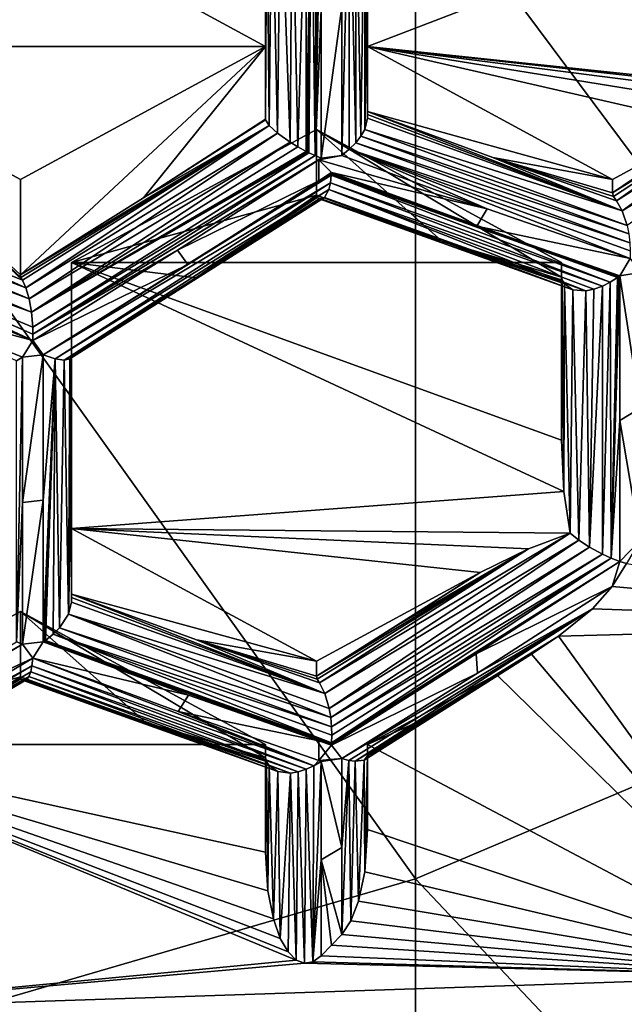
# Model space of a CAD drawing. Header units: metres. Extents: x -27 to 80, y -171 to 27.
# Tile 29 of 117: x 3.62 to 5.1, y -164.16 to -161.75. Entities that reach past the tile are written whole.
import ezdxf

# ---------------------------------------------------------------- set-up
doc = ezdxf.new("R2010")
doc.units = ezdxf.units.M
doc.layers.add('solid_509380_SW0003', color=7, linetype='CONTINUOUS')

msp = doc.modelspace()

# ---------------------------------------------------------------- linework, layer by layer
at = {"layer": 'solid_509380_SW0003'}
for points in [[(3.105829, -161.772476, 244.898605), (4.592201, -161.366028, 244.599655), (3.105829, -158.911575, 248.422852)], [(6, -163.255615, 240.502762), (6, -160.806763, 244.188309), (4.592201, -161.366028, 244.599655)], [(4.225, -161.813339, 221.197739), (3.025, -161.813339, 221.197739), (3.025, -161.162308, 220.960785)], [(4.225, -161.162308, 220.960785), (4.225, -161.813339, 221.197739), (3.025, -161.162308, 220.960785)], [(4.225, -161.162308, 220.960785), (4.225, -161.68158, 220.548737), (4.225, -161.991135, 220.709244)], [(4.225, -161.162308, 220.960785), (4.225, -161.991135, 220.709244), (4.225, -161.813339, 221.197739)], [(4.475, -161.813339, 221.197739), (4.475, -161.355896, 220.428909), (4.475, -161.162308, 220.960785)], [(5.774609, -161.314575, 221.016205), (4.475, -161.813339, 221.197739), (4.475, -161.162308, 220.960785)], [(5.774609, -161.314575, 221.016205), (5.570644, -161.92981, 221.240128), (4.475, -161.813339, 221.197739)], [(4.592201, -163.851532, 240.858963), (4.592201, -161.366028, 244.599655), (3.105829, -161.772476, 244.898605)], [(4.225, -161.991135, 220.709244), (4.225, -161.68158, 220.548737), (4.225793, -161.371857, 220.386368)], [(4.225052, -161.992233, 220.706161), (4.225, -161.991135, 220.709244), (4.225793, -161.371857, 220.386368)], [(4.225209, -161.993271, 220.703049), (4.225052, -161.992233, 220.706161), (4.225793, -161.371857, 220.386368)], [(4.225209, -161.993271, 220.703049), (4.225793, -161.371857, 220.386368), (4.228157, -161.37735, 220.37529)], [(4.325, -162.070419, 220.638428), (4.325001, -161.375031, 220.291656), (4.337505, -161.368393, 220.28949)], [(4.328225, -162.072052, 220.639374), (4.325, -162.070419, 220.638428), (4.337505, -161.368393, 220.28949)], [(4.331458, -162.073654, 220.640427), (4.328225, -162.072052, 220.639374), (4.337505, -161.368393, 220.28949)], [(4.346598, -162.080795, 220.646759), (4.331458, -162.073654, 220.640427), (4.337505, -161.368393, 220.28949)], [(4.346598, -162.080795, 220.646759), (4.337505, -161.368393, 220.28949), (4.349927, -161.360809, 220.288651)], [(4.346598, -162.080795, 220.646759), (4.355688, -161.356964, 220.288727), (4.361344, -161.352951, 220.289124)], [(4.361344, -161.723373, 220.465469), (4.346598, -162.080795, 220.646759), (4.361344, -161.352951, 220.289124)], [(4.346598, -162.080795, 220.646759), (4.349927, -161.360809, 220.288651), (4.355688, -161.356964, 220.288727)], [(4.411765, -162.080215, 220.674103), (4.411765, -161.716553, 220.484192), (4.430502, -161.353821, 220.322052)], [(4.430371, -162.06517, 220.676971), (4.411765, -162.080215, 220.674103), (4.430502, -161.353821, 220.322052)], [(4.446231, -162.049164, 220.683167), (4.430371, -162.06517, 220.676971), (4.430502, -161.353821, 220.322052)], [(4.446231, -162.049164, 220.683167), (4.430502, -161.353821, 220.322052), (4.446413, -161.359329, 220.33905)], [(4.458876, -162.032883, 220.69223), (4.446231, -162.049164, 220.683167), (4.446413, -161.359329, 220.33905)], [(4.458876, -162.032883, 220.69223), (4.446413, -161.359329, 220.33905), (4.468049, -161.363571, 220.377686)], [(4.467944, -162.017059, 220.703629), (4.458876, -162.032883, 220.69223), (4.468049, -161.363571, 220.377686)], [(4.467944, -162.017059, 220.703629), (4.468049, -161.363571, 220.377686), (4.475, -161.359528, 220.416153)], [(4.467944, -162.017059, 220.703629), (4.475, -161.359528, 220.416153), (4.475, -161.676941, 220.568359)], [(4.475, -161.813339, 221.197739), (4.475, -161.676941, 220.568359), (4.475, -161.355896, 220.428909)], [(4.592201, -163.851532, 240.858963), (6, -163.255615, 240.502762), (4.592201, -161.366028, 244.599655)], [(4.233817, -162.007339, 220.671341), (4.225209, -161.993271, 220.703049), (4.228157, -161.37735, 220.37529)], [(4.233817, -162.007339, 220.671341), (4.228157, -161.37735, 220.37529), (4.240568, -161.38858, 220.348923)], [(4.254225, -162.026031, 220.647797), (4.233817, -162.007339, 220.671341), (4.240568, -161.38858, 220.348923)], [(4.254225, -162.026031, 220.647797), (4.240568, -161.38858, 220.348923), (4.261764, -161.392593, 220.324478)], [(4.285477, -162.047943, 220.635513), (4.254225, -162.026031, 220.647797), (4.261764, -161.392593, 220.324478)], [(4.285477, -162.047943, 220.635513), (4.261764, -161.392593, 220.324478), (4.290499, -161.388351, 220.304489)], [(4.304426, -162.059311, 220.634842), (4.285477, -162.047943, 220.635513), (4.290499, -161.388351, 220.304489)], [(4.304426, -162.059311, 220.634842), (4.290499, -161.388351, 220.304489), (4.325001, -161.375031, 220.291656)], [(4.325, -162.070419, 220.638428), (4.304426, -162.059311, 220.634842), (4.325001, -161.375031, 220.291656)], [(4.467944, -162.017059, 220.703629), (4.475, -161.676941, 220.568359), (4.475, -161.989365, 220.730591)], [(4.475, -161.980209, 220.743591), (4.475, -161.989365, 220.730591), (4.475, -161.676941, 220.568359)], [(4.475, -161.980209, 220.743591), (4.475, -161.676941, 220.568359), (4.475, -161.973007, 220.759048)], [(4.475, -161.813339, 221.197739), (4.475, -161.973007, 220.759048), (4.475, -161.676941, 220.568359)], [(4.361344, -161.723373, 220.465469), (4.361344, -162.087067, 220.655273), (4.346598, -162.080795, 220.646759)], [(4.361344, -162.087067, 220.655273), (4.411765, -161.716553, 220.484192), (4.411765, -162.080215, 220.674103)], [(4.361344, -161.723373, 220.465469), (4.411765, -161.716553, 220.484192), (4.361344, -162.087067, 220.655273)], [(3.105829, -164.284607, 241.117828), (4.592201, -163.851532, 240.858963), (3.105829, -161.772476, 244.898605)], [(3.025, -161.813339, 221.197739), (3.62975, -162.385757, 220.645905), (3.328938, -162.264313, 220.471786)], [(3.025, -161.813339, 221.197739), (3.626208, -162.378754, 220.659149), (3.62975, -162.385757, 220.645905)], [(3.025, -161.813339, 221.197739), (3.625, -162.372757, 220.673615), (3.626208, -162.378754, 220.659149)], [(3.625, -162.13887, 221.316223), (3.625, -162.372757, 220.673615), (3.025, -161.813339, 221.197739)], [(4.225, -161.813339, 221.197739), (3.625, -162.13887, 221.316223), (3.025, -161.813339, 221.197739)], [(4.225, -161.813339, 221.197739), (3.926173, -162.18428, 220.683029), (3.625, -162.372757, 220.673615)], [(4.225, -161.813339, 221.197739), (3.625, -162.372757, 220.673615), (3.625, -162.13887, 221.316223)], [(4.225, -161.813339, 221.197739), (4.225, -161.991135, 220.709244), (3.926173, -162.18428, 220.683029)], [(4.475, -161.813339, 221.197739), (5.075, -162.13887, 221.316223), (4.475, -161.973007, 220.759048)], [(4.475, -161.813339, 221.197739), (5.570644, -161.92981, 221.240128), (5.530346, -161.930908, 221.240524)], [(4.475, -161.813339, 221.197739), (5.530346, -161.930908, 221.240524), (5.477484, -161.94133, 221.244324)], [(4.475, -161.813339, 221.197739), (5.477484, -161.94133, 221.244324), (5.407506, -161.964813, 221.252869)], [(4.475, -161.813339, 221.197739), (5.407506, -161.964813, 221.252869), (5.318183, -162.006927, 221.268204)], [(4.475, -161.813339, 221.197739), (5.318183, -162.006927, 221.268204), (5.075, -162.13887, 221.316223)], [(5.477484, -161.94133, 221.244324), (5.098662, -162.215973, 221.16626), (5.084314, -162.191055, 221.188553)], [(5.407506, -161.964813, 221.252869), (5.477484, -161.94133, 221.244324), (5.084314, -162.191055, 221.188553)], [(5.570644, -161.92981, 221.240128), (5.110285, -162.251511, 221.154495), (5.098662, -162.215973, 221.16626)], [(5.530346, -161.930908, 221.240524), (5.570644, -161.92981, 221.240128), (5.098662, -162.215973, 221.16626)], [(5.477484, -161.94133, 221.244324), (5.530346, -161.930908, 221.240524), (5.098662, -162.215973, 221.16626)], [(5.098662, -162.215973, 221.16626), (4.475, -161.973007, 220.759048), (4.781987, -162.085266, 220.968857)], [(5.075, -162.13887, 221.316223), (4.781987, -162.085266, 220.968857), (4.475, -161.973007, 220.759048)], [(5.098662, -162.215973, 221.16626), (4.475, -161.980209, 220.743591), (4.475, -161.973007, 220.759048)], [(5.075, -162.171448, 221.2267), (5.196867, -162.089355, 221.246521), (5.407506, -161.964813, 221.252869)], [(5.077428, -162.180481, 221.205978), (5.075, -162.171448, 221.2267), (5.407506, -161.964813, 221.252869)], [(5.077428, -162.180481, 221.205978), (5.407506, -161.964813, 221.252869), (5.084314, -162.191055, 221.188553)], [(3.926173, -162.18428, 220.683029), (4.225, -161.991135, 220.709244), (4.225052, -161.992233, 220.706161)], [(3.926173, -162.18428, 220.683029), (4.225052, -161.992233, 220.706161), (4.225209, -161.993271, 220.703049)], [(3.926173, -162.18428, 220.683029), (4.225209, -161.993271, 220.703049), (4.233817, -162.007339, 220.671341)], [(5.098662, -162.215973, 221.16626), (4.467944, -162.017059, 220.703629), (4.475, -161.989365, 220.730591)], [(5.098662, -162.215973, 221.16626), (4.475, -161.989365, 220.730591), (4.475, -161.980209, 220.743591)], [(3.625, -162.372757, 220.673615), (3.926173, -162.18428, 220.683029), (4.233817, -162.007339, 220.671341)], [(3.626208, -162.378754, 220.659149), (3.625, -162.372757, 220.673615), (4.233817, -162.007339, 220.671341)], [(3.626208, -162.378754, 220.659149), (4.233817, -162.007339, 220.671341), (3.62975, -162.385757, 220.645905)], [(3.638506, -162.404449, 220.624283), (3.62975, -162.385757, 220.645905), (4.233817, -162.007339, 220.671341)], [(3.638506, -162.404449, 220.624283), (4.233817, -162.007339, 220.671341), (4.254225, -162.026031, 220.647797)], [(3.75, -162.342316, 221.390274), (4.35, -162.177597, 220.829987), (4.35, -162.0168, 221.27179)], [(3.75, -162.342316, 221.390274), (4.35, -162.0168, 221.27179), (4.95, -162.342316, 221.390274)], [(4.35, -162.0168, 221.27179), (4.35, -162.177597, 220.829987), (4.655867, -162.289459, 221.038956)], [(4.35, -162.0168, 221.27179), (4.655867, -162.289459, 221.038956), (4.95, -162.378418, 221.291061)], [(4.35, -162.0168, 221.27179), (4.95, -162.378418, 221.291061), (4.95, -162.342316, 221.390274)], [(5.110285, -162.251511, 221.154495), (4.458876, -162.032883, 220.69223), (4.467944, -162.017059, 220.703629)], [(5.098662, -162.215973, 221.16626), (5.110285, -162.251511, 221.154495), (4.467944, -162.017059, 220.703629)], [(5.075, -162.171448, 221.2267), (5.318183, -162.006927, 221.268204), (5.196867, -162.089355, 221.246521)], [(5.075, -162.13887, 221.316223), (5.318183, -162.006927, 221.268204), (5.075, -162.171448, 221.2267)], [(3.638506, -162.404449, 220.624283), (4.254225, -162.026031, 220.647797), (3.646268, -162.431168, 220.609283)], [(3.646268, -162.431168, 220.609283), (4.254225, -162.026031, 220.647797), (4.285477, -162.047943, 220.635513)], [(3.646268, -162.431168, 220.609283), (4.285477, -162.047943, 220.635513), (3.65219, -162.464157, 220.603027)], [(3.65219, -162.464157, 220.603027), (4.285477, -162.047943, 220.635513), (4.304426, -162.059311, 220.634842)], [(5.114433, -162.272156, 221.153564), (4.446231, -162.049164, 220.683167), (4.458876, -162.032883, 220.69223)], [(5.110285, -162.251511, 221.154495), (5.114433, -162.272156, 221.153564), (4.458876, -162.032883, 220.69223)], [(3.65219, -162.464157, 220.603027), (4.304426, -162.059311, 220.634842), (4.325, -162.070419, 220.638428)], [(3.65219, -162.464157, 220.603027), (4.325, -162.070419, 220.638428), (4.328225, -162.072052, 220.639374)], [(3.65219, -162.464157, 220.603027), (4.328225, -162.072052, 220.639374), (4.331458, -162.073654, 220.640427)], [(4.767802, -162.210892, 220.916107), (4.411765, -162.080215, 220.674103), (4.430371, -162.06517, 220.676971)], [(5.117145, -162.294022, 221.156403), (4.430371, -162.06517, 220.676971), (4.446231, -162.049164, 220.683167)], [(5.117647, -162.332962, 221.17128), (4.767802, -162.210892, 220.916107), (4.430371, -162.06517, 220.676971)], [(5.118138, -162.313889, 221.162308), (5.117647, -162.332962, 221.17128), (4.430371, -162.06517, 220.676971)], [(5.117145, -162.294022, 221.156403), (5.118138, -162.313889, 221.162308), (4.430371, -162.06517, 220.676971)], [(5.114433, -162.272156, 221.153564), (5.117145, -162.294022, 221.156403), (4.446231, -162.049164, 220.683167)], [(3.65219, -162.464157, 220.603027), (4.331458, -162.073654, 220.640427), (3.655452, -162.501053, 220.607315)], [(3.655452, -162.501053, 220.607315), (4.331458, -162.073654, 220.640427), (4.346598, -162.080795, 220.646759)], [(3.655452, -162.501053, 220.607315), (4.346598, -162.080795, 220.646759), (3.65582, -162.517548, 220.612885)], [(3.65582, -162.517548, 220.612885), (4.346598, -162.080795, 220.646759), (4.361344, -162.087067, 220.655273)], [(4.355341, -162.090958, 220.654724), (3.65582, -162.517548, 220.612885), (4.361344, -162.087067, 220.655273)], [(4.355341, -162.090958, 220.654724), (4.009865, -162.311981, 220.630661), (3.65582, -162.517548, 220.612885)], [(4.355341, -162.090958, 220.654724), (4.355311, -162.142609, 220.68309), (4.009865, -162.311981, 220.630661)], [(4.355341, -162.090958, 220.654724), (4.386555, -162.122391, 220.685898), (4.355311, -162.142609, 220.68309)], [(4.355341, -162.090958, 220.654724), (4.411765, -162.080215, 220.674103), (4.767802, -162.210892, 220.916107)], [(4.355341, -162.090958, 220.654724), (4.361344, -162.087067, 220.655273), (4.411765, -162.080215, 220.674103)], [(4.355341, -162.090958, 220.654724), (4.767802, -162.210892, 220.916107), (4.386555, -162.122391, 220.685898)], [(5.098662, -162.215973, 221.16626), (4.781987, -162.085266, 220.968857), (5.084314, -162.191055, 221.188553)], [(5.077428, -162.180481, 221.205978), (5.084314, -162.191055, 221.188553), (4.781987, -162.085266, 220.968857)], [(5.077428, -162.180481, 221.205978), (4.781987, -162.085266, 220.968857), (5.075, -162.171448, 221.2267)], [(5.075, -162.13887, 221.316223), (5.075, -162.171448, 221.2267), (4.781987, -162.085266, 220.968857)], [(3.638506, -162.404449, 220.624283), (3.025, -162.137482, 220.30719), (3.328938, -162.264313, 220.471786)], [(3.638506, -162.404449, 220.624283), (3.025, -162.1427, 220.295456), (3.025, -162.137482, 220.30719)], [(3.638506, -162.404449, 220.624283), (3.025, -162.149277, 220.284958), (3.025, -162.1427, 220.295456)], [(3.680672, -162.568787, 220.650986), (4.386402, -162.125336, 220.6875), (4.386218, -162.12822, 220.689163)], [(3.680672, -162.568787, 220.650986), (4.035079, -162.347351, 220.661133), (4.386402, -162.125336, 220.6875)], [(3.680672, -162.568787, 220.650986), (4.386218, -162.12822, 220.689163), (4.383982, -162.147614, 220.703094)], [(4.009865, -162.311981, 220.630661), (4.355311, -162.142609, 220.68309), (4.035079, -162.347351, 220.661133)], [(4.035079, -162.347351, 220.661133), (4.355311, -162.142609, 220.68309), (4.386402, -162.125336, 220.6875)], [(4.355311, -162.142609, 220.68309), (4.386555, -162.122391, 220.685898), (4.386402, -162.125336, 220.6875)], [(5.068735, -162.390945, 221.183563), (4.383982, -162.147614, 220.703094), (4.386218, -162.12822, 220.689163)], [(5.087037, -162.379196, 221.182663), (4.386218, -162.12822, 220.689163), (4.386402, -162.125336, 220.6875)], [(5.087037, -162.379196, 221.182663), (5.068735, -162.390945, 221.183563), (4.386218, -162.12822, 220.689163)], [(5.089754, -162.377197, 221.182785), (4.386402, -162.125336, 220.6875), (4.386555, -162.122391, 220.685898)], [(5.089754, -162.377197, 221.182785), (5.087037, -162.379196, 221.182663), (4.386402, -162.125336, 220.6875)], [(4.742589, -162.253082, 220.927841), (5.089754, -162.377197, 221.182785), (4.386555, -162.122391, 220.685898)], [(4.767802, -162.210892, 220.916107), (4.742589, -162.253082, 220.927841), (4.386555, -162.122391, 220.685898)], [(3.638506, -162.404449, 220.624283), (3.020243, -162.169754, 220.261337), (3.025, -162.149277, 220.284958)], [(3.71026, -162.578384, 220.674591), (3.680672, -162.568787, 220.650986), (4.383982, -162.147614, 220.703094)], [(3.71026, -162.578384, 220.674591), (4.383982, -162.147614, 220.703094), (4.380332, -162.163513, 220.719498)], [(3.732422, -162.581497, 220.703445), (3.71026, -162.578384, 220.674591), (4.380332, -162.163513, 220.719498)], [(3.732422, -162.581497, 220.703445), (4.380332, -162.163513, 220.719498), (4.369755, -162.183441, 220.756439)], [(5.009501, -162.411575, 221.204132), (4.369755, -162.183441, 220.756439), (4.380332, -162.163513, 220.719498)], [(5.05, -162.400299, 221.187195), (4.380332, -162.163513, 220.719498), (4.383982, -162.147614, 220.703094)], [(5.028923, -162.407761, 221.194397), (5.009501, -162.411575, 221.204132), (4.380332, -162.163513, 220.719498)], [(5.05, -162.400299, 221.187195), (5.028923, -162.407761, 221.194397), (4.380332, -162.163513, 220.719498)], [(5.068735, -162.390945, 221.183563), (5.05, -162.400299, 221.187195), (4.383982, -162.147614, 220.703094)], [(3.646268, -162.431168, 220.609283), (3.005495, -162.194092, 220.241608), (3.020243, -162.169754, 220.261337)], [(3.638506, -162.404449, 220.624283), (3.646268, -162.431168, 220.609283), (3.020243, -162.169754, 220.261337)], [(3.745759, -162.578537, 220.734116), (3.732422, -162.581497, 220.703445), (4.369755, -162.183441, 220.756439)], [(3.745759, -162.578537, 220.734116), (4.369755, -162.183441, 220.756439), (4.356789, -162.186813, 220.793198)], [(3.745759, -162.578537, 220.734116), (4.356789, -162.186813, 220.793198), (4.054492, -162.380035, 220.772644)], [(3.75, -162.342316, 221.390274), (4.054492, -162.380035, 220.772644), (4.35, -162.177597, 220.829987)], [(4.35, -162.177597, 220.829987), (4.054492, -162.380035, 220.772644), (4.351787, -162.183487, 220.810806)], [(4.351787, -162.183487, 220.810806), (4.054492, -162.380035, 220.772644), (4.356789, -162.186813, 220.793198)], [(4.655867, -162.289459, 221.038956), (4.35, -162.177597, 220.829987), (4.351787, -162.183487, 220.810806)], [(4.957112, -162.394913, 221.257736), (4.351787, -162.183487, 220.810806), (4.356789, -162.186813, 220.793198)], [(4.957112, -162.394913, 221.257736), (4.655867, -162.289459, 221.038956), (4.351787, -162.183487, 220.810806)], [(4.977507, -162.409103, 221.229065), (4.356789, -162.186813, 220.793198), (4.369755, -162.183441, 220.756439)], [(4.977507, -162.409103, 221.229065), (4.957112, -162.394913, 221.257736), (4.356789, -162.186813, 220.793198)], [(5.009501, -162.411575, 221.204132), (4.977507, -162.409103, 221.229065), (4.369755, -162.183441, 220.756439)], [(3.65219, -162.464157, 220.603027), (2.981342, -162.219635, 220.228867), (3.005495, -162.194092, 220.241608)], [(3.646268, -162.431168, 220.609283), (3.65219, -162.464157, 220.603027), (3.005495, -162.194092, 220.241608)], [(5.117647, -162.332962, 221.17128), (4.742589, -162.253082, 220.927841), (4.767802, -162.210892, 220.916107)], [(3.655462, -162.533371, 220.620636), (3.304632, -162.39209, 220.416595), (2.981342, -162.219635, 220.228867)], [(3.65582, -162.517548, 220.612885), (3.655462, -162.533371, 220.620636), (2.981342, -162.219635, 220.228867)], [(3.655452, -162.501053, 220.607315), (3.65582, -162.517548, 220.612885), (2.981342, -162.219635, 220.228867)], [(3.65219, -162.464157, 220.603027), (3.655452, -162.501053, 220.607315), (2.981342, -162.219635, 220.228867)], [(3.638506, -162.404449, 220.624283), (3.328938, -162.264313, 220.471786), (3.62975, -162.385757, 220.645905)], [(4.742589, -162.253082, 220.927841), (5.092437, -162.375168, 221.182953), (5.089754, -162.377197, 221.182785)], [(5.117647, -162.332962, 221.17128), (5.092437, -162.375168, 221.182953), (4.742589, -162.253082, 220.927841)], [(4.951817, -162.385956, 221.273422), (4.655867, -162.289459, 221.038956), (4.957112, -162.394913, 221.257736)], [(4.95, -162.378418, 221.291061), (4.655867, -162.289459, 221.038956), (4.951817, -162.385956, 221.273422)], [(4.009865, -162.311981, 220.630661), (4.035079, -162.347351, 220.661133), (3.655462, -162.533371, 220.620636)], [(4.009865, -162.311981, 220.630661), (3.655462, -162.533371, 220.620636), (3.65582, -162.517548, 220.612885)], [(5.117647, -162.332962, 221.17128), (5.142857, -162.366882, 221.205734), (5.092437, -162.375168, 221.182953)], [(3.655462, -162.533371, 220.620636), (4.035079, -162.347351, 220.661133), (3.680672, -162.568787, 220.650986)], [(3.75, -162.342316, 221.390274), (3.75, -162.570633, 220.76297), (4.054492, -162.380035, 220.772644)], [(3.75, -162.993347, 221.627228), (3.75, -162.570633, 220.76297), (3.75, -162.342316, 221.390274)], [(3.75, -162.342316, 221.390274), (4.95, -162.777084, 221.548508), (4.955766, -162.90303, 221.59436)], [(3.75, -162.342316, 221.390274), (4.95, -162.342316, 221.390274), (4.95, -162.777084, 221.548508)], [(3.75, -162.993347, 221.627228), (3.75, -162.342316, 221.390274), (4.955766, -162.90303, 221.59436)], [(4.95, -162.342316, 221.390274), (4.95, -162.579147, 221.417587), (4.95, -162.777084, 221.548508)], [(4.95, -162.342316, 221.390274), (4.95, -162.378418, 221.291061), (4.95, -162.579147, 221.417587)], [(3.745759, -162.578537, 220.734116), (4.054492, -162.380035, 220.772644), (3.75, -162.570633, 220.76297)], [(4.95, -162.579147, 221.417587), (4.95, -162.378418, 221.291061), (4.951817, -162.385956, 221.273422)], [(4.951817, -162.385956, 221.273422), (4.955766, -162.90303, 221.59436), (4.95, -162.777084, 221.548508)], [(4.95, -162.579147, 221.417587), (4.951817, -162.385956, 221.273422), (4.95, -162.777084, 221.548508)], [(4.951817, -162.385956, 221.273422), (4.957112, -162.394913, 221.257736), (4.955766, -162.90303, 221.59436)], [(5.071555, -163.066574, 221.631226), (5.068735, -162.390945, 221.183563), (5.087037, -162.379196, 221.182663)], [(5.071555, -163.066574, 221.631226), (5.089754, -162.377197, 221.182785), (5.092437, -162.375168, 221.182953)], [(5.092437, -162.729156, 221.407471), (5.071555, -163.066574, 221.631226), (5.092437, -162.375168, 221.182953)], [(5.071555, -163.066574, 221.631226), (5.087037, -162.379196, 221.182663), (5.089754, -162.377197, 221.182785)], [(5.092437, -162.375168, 221.182953), (5.142857, -162.366882, 221.205734), (5.142857, -162.698837, 221.415924)], [(5.092437, -162.729156, 221.407471), (5.092437, -162.375168, 221.182953), (5.142857, -162.698837, 221.415924)], [(3.655462, -162.533371, 220.620636), (3.279422, -162.433121, 220.431534), (3.304632, -162.39209, 220.416595)], [(4.971282, -163.004898, 221.631424), (4.955766, -162.90303, 221.59436), (4.957112, -162.394913, 221.257736)], [(4.971282, -163.004898, 221.631424), (4.957112, -162.394913, 221.257736), (4.977507, -162.409103, 221.229065)], [(4.991907, -163.021957, 221.619354), (4.971282, -163.004898, 221.631424), (4.977507, -162.409103, 221.229065)], [(4.991907, -163.021957, 221.619354), (4.977507, -162.409103, 221.229065), (5.009501, -162.411575, 221.204132)], [(5.018561, -163.03978, 221.615417), (5.009501, -162.411575, 221.204132), (5.028923, -162.407761, 221.194397)], [(5.018561, -163.03978, 221.615417), (5.028923, -162.407761, 221.194397), (5.05, -162.400299, 221.187195)], [(5.05, -163.056915, 221.621414), (5.018561, -163.03978, 221.615417), (5.05, -162.400299, 221.187195)], [(5.05, -163.056915, 221.621414), (5.05, -162.400299, 221.187195), (5.068735, -162.390945, 221.183563)], [(5.071555, -163.066574, 221.631226), (5.05, -163.056915, 221.621414), (5.068735, -162.390945, 221.183563)], [(3.279422, -162.433121, 220.431534), (3.630252, -162.574402, 220.635559), (3.615257, -162.583572, 220.636917)], [(3.655462, -162.533371, 220.620636), (3.630252, -162.574402, 220.635559), (3.279422, -162.433121, 220.431534)], [(5.018561, -163.03978, 221.615417), (4.991907, -163.021957, 221.619354), (5.009501, -162.411575, 221.204132)], [(3.655462, -162.533371, 220.620636), (3.680672, -162.568787, 220.650986), (3.630252, -162.574402, 220.635559)], [(3.615247, -163.271133, 221.080002), (3.615257, -162.583572, 220.636917), (3.630252, -162.574402, 220.635559)], [(3.630252, -162.92984, 220.855545), (3.615247, -163.271133, 221.080002), (3.630252, -162.574402, 220.635559)], [(3.630252, -162.92984, 220.855545), (3.680672, -162.568787, 220.650986), (3.680672, -162.924179, 220.871094)], [(3.630252, -162.92984, 220.855545), (3.630252, -162.574402, 220.635559), (3.680672, -162.568787, 220.650986)], [(3.680672, -162.924179, 220.871094), (3.680672, -162.568787, 220.650986), (3.71026, -162.578384, 220.674591)], [(3.680672, -163.271286, 221.10405), (3.680672, -162.924179, 220.871094), (3.71026, -162.578384, 220.674591)], [(3.68346, -163.26944, 221.103912), (3.680672, -163.271286, 221.10405), (3.71026, -162.578384, 220.674591)], [(3.686218, -163.267548, 221.103836), (3.68346, -163.26944, 221.103912), (3.71026, -162.578384, 220.674591)], [(3.705002, -163.252716, 221.105331), (3.686218, -163.267548, 221.103836), (3.71026, -162.578384, 220.674591)], [(3.720979, -163.236679, 221.110092), (3.705002, -163.252716, 221.105331), (3.71026, -162.578384, 220.674591)], [(3.720979, -163.236679, 221.110092), (3.71026, -162.578384, 220.674591), (3.732422, -162.581497, 220.703445)], [(3.742847, -163.203796, 221.127808), (3.732422, -162.581497, 220.703445), (3.745759, -162.578537, 220.734116)], [(3.742847, -163.203796, 221.127808), (3.745759, -162.578537, 220.734116), (3.75, -162.570633, 220.76297)], [(3.742847, -163.203796, 221.127808), (3.75, -162.570633, 220.76297), (3.75, -162.87561, 220.953033)], [(3.75, -162.993347, 221.627228), (3.75, -162.87561, 220.953033), (3.75, -162.570633, 220.76297)], [(3.742847, -163.203796, 221.127808), (3.720979, -163.236679, 221.110092), (3.732422, -162.581497, 220.703445)], [(5.092437, -162.729156, 221.407471), (5.142857, -162.698837, 221.415924), (5.142857, -163.022949, 221.638)], [(5.092437, -162.729156, 221.407471), (5.092437, -163.074234, 221.645462), (5.071555, -163.066574, 221.631226)], [(5.092437, -162.729156, 221.407471), (5.142857, -163.022949, 221.638), (5.092437, -163.074234, 221.645462)], [(3.742847, -163.203796, 221.127808), (3.75, -162.87561, 220.953033), (3.75, -163.174423, 221.152664)], [(3.75, -163.162949, 221.167297), (3.75, -163.174423, 221.152664), (3.75, -162.87561, 220.953033)], [(3.75, -163.162949, 221.167297), (3.75, -162.87561, 220.953033), (3.75, -163.15416, 221.18541)], [(3.75, -162.993347, 221.627228), (3.75, -163.15416, 221.18541), (3.75, -162.87561, 220.953033)], [(3.75, -162.993347, 221.627228), (4.955766, -162.90303, 221.59436), (4.971282, -163.004898, 221.631424)], [(3.630252, -162.92984, 220.855545), (3.630252, -163.276993, 221.088379), (3.615247, -163.271133, 221.080002)], [(3.630252, -163.276993, 221.088379), (3.680672, -162.924179, 220.871094), (3.680672, -163.271286, 221.10405)], [(3.630252, -162.92984, 220.855545), (3.680672, -162.924179, 220.871094), (3.630252, -163.276993, 221.088379)], [(3.75, -162.993347, 221.627228), (4.971282, -163.004898, 221.631424), (4.868776, -163.043579, 221.645508)], [(3.75, -162.993347, 221.627228), (4.35, -163.318863, 221.745712), (3.75, -163.15416, 221.18541)], [(3.75, -162.993347, 221.627228), (4.868776, -163.043579, 221.645508), (4.750687, -163.101486, 221.66658)], [(3.75, -162.993347, 221.627228), (4.750687, -163.101486, 221.66658), (4.35, -163.318863, 221.745712)], [(4.370359, -163.397293, 221.588745), (4.357111, -163.371475, 221.613174), (4.971282, -163.004898, 221.631424)], [(4.868776, -163.043579, 221.645508), (4.971282, -163.004898, 221.631424), (4.357111, -163.371475, 221.613174)], [(4.370359, -163.397293, 221.588745), (4.971282, -163.004898, 221.631424), (4.991907, -163.021957, 221.619354)], [(4.370359, -163.397293, 221.588745), (4.991907, -163.021957, 221.619354), (4.380983, -163.43454, 221.576462)], [(4.380983, -163.43454, 221.576462), (4.991907, -163.021957, 221.619354), (5.018561, -163.03978, 221.615417)], [(5.108662, -163.079361, 221.658539), (5.092437, -163.074234, 221.645462), (5.142857, -163.022949, 221.638)], [(4.35, -163.35498, 221.6465), (4.55083, -163.228836, 221.654053), (4.868776, -163.043579, 221.645508)], [(4.351817, -163.362518, 221.62886), (4.35, -163.35498, 221.6465), (4.868776, -163.043579, 221.645508)], [(4.351817, -163.362518, 221.62886), (4.868776, -163.043579, 221.645508), (4.357111, -163.371475, 221.613174)], [(4.380983, -163.43454, 221.576462), (5.018561, -163.03978, 221.615417), (4.384706, -163.456284, 221.576019)], [(4.384706, -163.456284, 221.576019), (5.018561, -163.03978, 221.615417), (5.05, -163.056915, 221.621414)], [(4.384706, -163.456284, 221.576019), (5.05, -163.056915, 221.621414), (4.387037, -163.479324, 221.579926)], [(4.387037, -163.479324, 221.579926), (5.05, -163.056915, 221.621414), (5.071555, -163.066574, 221.631226)], [(4.55083, -163.228836, 221.654053), (4.750687, -163.101486, 221.66658), (4.868776, -163.043579, 221.645508)], [(4.387037, -163.518509, 221.597336), (5.092437, -163.074234, 221.645462), (4.386812, -163.521301, 221.599197)], [(4.741125, -163.300949, 221.61557), (4.386812, -163.521301, 221.599197), (5.092437, -163.074234, 221.645462)], [(4.387037, -163.518509, 221.597336), (5.071555, -163.066574, 221.631226), (5.092437, -163.074234, 221.645462)], [(4.387714, -163.499359, 221.58699), (5.071555, -163.066574, 221.631226), (4.387037, -163.518509, 221.597336)], [(4.387037, -163.479324, 221.579926), (5.071555, -163.066574, 221.631226), (4.387714, -163.499359, 221.58699)], [(5.073706, -163.135498, 221.67897), (4.741125, -163.300949, 221.61557), (5.092437, -163.074234, 221.645462)], [(5.073706, -163.135498, 221.67897), (5.092437, -163.074234, 221.645462), (5.108662, -163.079361, 221.658539)], [(5.073706, -163.135498, 221.67897), (5.108662, -163.079361, 221.658539), (6.105031, -163.227081, 221.712296)], [(4.35, -163.35498, 221.6465), (4.750687, -163.101486, 221.66658), (4.55083, -163.228836, 221.654053)], [(4.35, -163.318863, 221.745712), (4.750687, -163.101486, 221.66658), (4.35, -163.35498, 221.6465)], [(4.370359, -163.397293, 221.588745), (3.75, -163.15416, 221.18541), (4.055867, -163.266022, 221.394394)], [(4.35, -163.318863, 221.745712), (4.055867, -163.266022, 221.394394), (3.75, -163.15416, 221.18541)], [(4.370359, -163.397293, 221.588745), (3.75, -163.162949, 221.167297), (3.75, -163.15416, 221.18541)], [(4.744158, -163.347748, 221.652115), (4.741125, -163.300949, 221.61557), (5.073706, -163.135498, 221.67897)], [(4.744158, -163.347748, 221.652115), (5.073706, -163.135498, 221.67897), (5.025894, -163.190536, 221.699005)], [(5.025894, -163.190536, 221.699005), (5.073706, -163.135498, 221.67897), (6.105031, -163.227081, 221.712296)], [(4.370359, -163.397293, 221.588745), (3.742847, -163.203796, 221.127808), (3.75, -163.174423, 221.152664)], [(4.370359, -163.397293, 221.588745), (3.75, -163.174423, 221.152664), (3.75, -163.162949, 221.167297)], [(3.025, -163.522324, 221.819763), (3.625, -163.356476, 221.262589), (3.625, -163.196793, 221.701279)], [(3.025, -163.522324, 221.819763), (3.625, -163.196793, 221.701279), (4.225, -163.522324, 221.819763)], [(3.625, -163.196793, 221.701279), (3.625, -163.356476, 221.262589), (3.931987, -163.468719, 221.472397)], [(3.625, -163.196793, 221.701279), (3.931987, -163.468719, 221.472397), (4.225, -163.554901, 221.73024)], [(3.625, -163.196793, 221.701279), (4.225, -163.554901, 221.73024), (4.225, -163.522324, 221.819763)], [(4.384706, -163.456284, 221.576019), (3.720979, -163.236679, 221.110092), (3.742847, -163.203796, 221.127808)], [(4.380983, -163.43454, 221.576462), (4.384706, -163.456284, 221.576019), (3.742847, -163.203796, 221.127808)], [(4.370359, -163.397293, 221.588745), (4.380983, -163.43454, 221.576462), (3.742847, -163.203796, 221.127808)], [(5.025894, -163.190536, 221.699005), (4.429518, -163.561401, 221.653976), (4.411765, -163.556808, 221.63884)], [(4.744158, -163.347748, 221.652115), (5.025894, -163.190536, 221.699005), (4.411765, -163.556808, 221.63884)], [(5.025894, -163.190536, 221.699005), (4.444783, -163.563522, 221.671066), (4.429518, -163.561401, 221.653976)], [(4.942677, -163.257416, 221.723343), (4.444783, -163.563522, 221.671066), (5.025894, -163.190536, 221.699005)], [(4.942677, -163.257416, 221.723343), (5.025894, -163.190536, 221.699005), (6.105031, -163.227081, 221.712296)], [(4.942677, -163.257416, 221.723343), (6.105031, -163.227081, 221.712296), (5.543534, -164.089035, 222.026031)], [(4.387037, -163.518509, 221.597336), (3.686218, -163.267548, 221.103836), (3.705002, -163.252716, 221.105331)], [(4.387037, -163.479324, 221.579926), (3.705002, -163.252716, 221.105331), (3.720979, -163.236679, 221.110092)], [(4.387714, -163.499359, 221.58699), (4.387037, -163.518509, 221.597336), (3.705002, -163.252716, 221.105331)], [(4.387037, -163.479324, 221.579926), (4.387714, -163.499359, 221.58699), (3.705002, -163.252716, 221.105331)], [(4.384706, -163.456284, 221.576019), (4.387037, -163.479324, 221.579926), (3.720979, -163.236679, 221.110092)], [(2.924927, -163.680145, 221.132813), (3.630252, -163.276993, 221.088379), (2.924693, -163.686035, 221.136444)], [(3.278047, -163.486526, 221.107208), (2.924693, -163.686035, 221.136444), (3.630252, -163.276993, 221.088379)], [(2.924927, -163.680145, 221.132813), (3.615247, -163.271133, 221.080002), (3.630252, -163.276993, 221.088379)], [(3.278047, -163.486526, 221.107208), (3.630252, -163.276993, 221.088379), (3.655462, -163.311172, 221.122131)], [(3.630252, -163.276993, 221.088379), (3.680672, -163.271286, 221.10405), (3.655462, -163.311172, 221.122131)], [(3.655462, -163.311172, 221.122131), (3.680672, -163.271286, 221.10405), (4.036709, -163.401978, 221.346008)], [(4.036709, -163.401978, 221.346008), (3.680672, -163.271286, 221.10405), (3.68346, -163.26944, 221.103912)], [(4.386812, -163.521301, 221.599197), (3.68346, -163.26944, 221.103912), (3.686218, -163.267548, 221.103836)], [(4.355443, -163.513474, 221.577713), (4.036709, -163.401978, 221.346008), (3.68346, -163.26944, 221.103912)], [(4.386555, -163.524063, 221.60112), (4.355443, -163.513474, 221.577713), (3.68346, -163.26944, 221.103912)], [(4.386812, -163.521301, 221.599197), (4.386555, -163.524063, 221.60112), (3.68346, -163.26944, 221.103912)], [(4.387037, -163.518509, 221.597336), (4.386812, -163.521301, 221.599197), (3.686218, -163.267548, 221.103836)], [(4.370359, -163.397293, 221.588745), (4.055867, -163.266022, 221.394394), (4.357111, -163.371475, 221.613174)], [(4.351817, -163.362518, 221.62886), (4.357111, -163.371475, 221.613174), (4.055867, -163.266022, 221.394394)], [(4.351817, -163.362518, 221.62886), (4.055867, -163.266022, 221.394394), (4.35, -163.35498, 221.6465)], [(4.35, -163.318863, 221.745712), (4.35, -163.35498, 221.6465), (4.055867, -163.266022, 221.394394)], [(4.942677, -163.257416, 221.723343), (4.466315, -163.56073, 221.708008), (4.444783, -163.563522, 221.671066)], [(4.876187, -163.301453, 221.739365), (4.466315, -163.56073, 221.708008), (4.942677, -163.257416, 221.723343)], [(6, -165.342209, 236.600677), (6, -163.255615, 240.502762), (4.592201, -163.851532, 240.858963)], [(4.876187, -163.301453, 221.739365), (4.942677, -163.257416, 221.723343), (5.543534, -164.089035, 222.026031)], [(4.741125, -163.300949, 221.61557), (4.386555, -163.524063, 221.60112), (4.386812, -163.521301, 221.599197)], [(4.744158, -163.347748, 221.652115), (4.386555, -163.524063, 221.60112), (4.741125, -163.300949, 221.61557)], [(4.790462, -163.351166, 221.757462), (4.466315, -163.56073, 221.708008), (4.876187, -163.301453, 221.739365)], [(4.790462, -163.351166, 221.757462), (4.876187, -163.301453, 221.739365), (5.543534, -164.089035, 222.026031)], [(3.278047, -163.486526, 221.107208), (3.655462, -163.311172, 221.122131), (3.303259, -163.520752, 221.140869)], [(3.303259, -163.520752, 221.140869), (3.655462, -163.311172, 221.122131), (3.65337, -163.329819, 221.137268)], [(4.343411, -163.574829, 221.621262), (3.65337, -163.329819, 221.137268), (3.655462, -163.311172, 221.122131)], [(4.011501, -163.441833, 221.364136), (3.655462, -163.311172, 221.122131), (4.036709, -163.401978, 221.346008)], [(4.011501, -163.441833, 221.364136), (4.343411, -163.574829, 221.621262), (3.655462, -163.311172, 221.122131)], [(2.94958, -163.725998, 221.173981), (3.303259, -163.520752, 221.140869), (3.65337, -163.329819, 221.137268)], [(2.969418, -163.731873, 221.187592), (2.94958, -163.725998, 221.173981), (3.65337, -163.329819, 221.137268)], [(2.969418, -163.731873, 221.187592), (3.65337, -163.329819, 221.137268), (3.650109, -163.344925, 221.154785)], [(2.986882, -163.734848, 221.203674), (2.969418, -163.731873, 221.187592), (3.650109, -163.344925, 221.154785)], [(2.986882, -163.734848, 221.203674), (3.650109, -163.344925, 221.154785), (3.645874, -163.356125, 221.173859)], [(4.305018, -163.589569, 221.633057), (3.645874, -163.356125, 221.173859), (3.650109, -163.344925, 221.154785)], [(4.325001, -163.583313, 221.625656), (3.650109, -163.344925, 221.154785), (3.65337, -163.329819, 221.137268)], [(4.325001, -163.583313, 221.625656), (4.305018, -163.589569, 221.633057), (3.650109, -163.344925, 221.154785)], [(4.343411, -163.574829, 221.621262), (4.325001, -163.583313, 221.625656), (3.65337, -163.329819, 221.137268)], [(4.744158, -163.347748, 221.652115), (4.411765, -163.556808, 221.63884), (4.386555, -163.524063, 221.60112)], [(2.986882, -163.734848, 221.203674), (3.645874, -163.356125, 221.173859), (3.640903, -163.363159, 221.193558)], [(3.012605, -163.732452, 221.239883), (2.986882, -163.734848, 221.203674), (3.640903, -163.363159, 221.193558)], [(3.012605, -163.732452, 221.239883), (3.640903, -163.363159, 221.193558), (3.629871, -163.364883, 221.231247)], [(3.012605, -163.732452, 221.239883), (3.629871, -163.364883, 221.231247), (3.327577, -163.544479, 221.248093)], [(3.025, -163.522324, 221.819763), (3.327577, -163.544479, 221.248093), (3.625, -163.356476, 221.262589)], [(3.625, -163.356476, 221.262589), (3.327577, -163.544479, 221.248093), (3.626272, -163.361588, 221.246368)], [(3.626272, -163.361588, 221.246368), (3.327577, -163.544479, 221.248093), (3.629871, -163.364883, 221.231247)], [(3.931987, -163.468719, 221.472397), (3.625, -163.356476, 221.262589), (3.626272, -163.361588, 221.246368)], [(4.234314, -163.574509, 221.692093), (3.626272, -163.361588, 221.246368), (3.629871, -163.364883, 221.231247)], [(4.234314, -163.574509, 221.692093), (3.931987, -163.468719, 221.472397), (3.626272, -163.361588, 221.246368)], [(4.255165, -163.588837, 221.665939), (3.629871, -163.364883, 221.231247), (3.640903, -163.363159, 221.193558)], [(4.255165, -163.588837, 221.665939), (4.234314, -163.574509, 221.692093), (3.629871, -163.364883, 221.231247)], [(4.286413, -163.592438, 221.642548), (3.640903, -163.363159, 221.193558), (3.645874, -163.356125, 221.173859)], [(4.286413, -163.592438, 221.642548), (4.255165, -163.588837, 221.665939), (3.640903, -163.363159, 221.193558)], [(4.305018, -163.589569, 221.633057), (4.286413, -163.592438, 221.642548), (3.645874, -163.356125, 221.173859)], [(4.632918, -163.451126, 221.748764), (4.466315, -163.56073, 221.708008), (4.790462, -163.351166, 221.757462)], [(4.790462, -163.351166, 221.757462), (5.543534, -164.089035, 222.026031), (4.475, -163.522324, 221.819763)], [(4.632918, -163.451126, 221.748764), (4.790462, -163.351166, 221.757462), (4.475, -163.522324, 221.819763)], [(4.011501, -163.441833, 221.364136), (4.036709, -163.401978, 221.346008), (4.355443, -163.513474, 221.577713)], [(4.011501, -163.441833, 221.364136), (4.355443, -163.513474, 221.577713), (4.355369, -163.561874, 221.614807)], [(4.011501, -163.441833, 221.364136), (4.355369, -163.561874, 221.614807), (4.343411, -163.574829, 221.621262)], [(4.227428, -163.563934, 221.709518), (3.931987, -163.468719, 221.472397), (4.234314, -163.574509, 221.692093)], [(4.227428, -163.563934, 221.709518), (4.225, -163.554901, 221.73024), (3.931987, -163.468719, 221.472397)], [(4.632918, -163.451126, 221.748764), (4.47478, -163.550339, 221.743164), (4.466315, -163.56073, 221.708008)], [(4.632918, -163.451126, 221.748764), (4.474945, -163.549057, 221.746368), (4.47478, -163.550339, 221.743164)], [(4.632918, -163.451126, 221.748764), (4.475, -163.547836, 221.749649), (4.474945, -163.549057, 221.746368)], [(4.632918, -163.451126, 221.748764), (4.475, -163.522324, 221.819763), (4.475, -163.547836, 221.749649)], [(4.355369, -163.561874, 221.614807), (4.355443, -163.513474, 221.577713), (4.386555, -163.524063, 221.60112)], [(4.225, -163.786194, 221.915802), (3.025, -163.522324, 221.819763), (4.225, -163.522324, 221.819763)], [(4.300446, -164.050186, 222.011887), (3.025, -164.173355, 222.056717), (3.025, -163.522324, 221.819763)], [(4.280295, -164.03038, 222.004669), (4.300446, -164.050186, 222.011887), (3.025, -163.522324, 221.819763)], [(4.261161, -163.997162, 221.992584), (4.280295, -164.03038, 222.004669), (3.025, -163.522324, 221.819763)], [(4.24435, -163.949203, 221.975128), (4.261161, -163.997162, 221.992584), (3.025, -163.522324, 221.819763)], [(4.230957, -163.880737, 221.950211), (4.24435, -163.949203, 221.975128), (3.025, -163.522324, 221.819763)], [(4.225, -163.786194, 221.915802), (4.230957, -163.880737, 221.950211), (3.025, -163.522324, 221.819763)], [(4.225, -163.671158, 221.82225), (4.225, -163.522324, 221.819763), (4.225, -163.554901, 221.73024)], [(4.225, -163.671158, 221.82225), (4.225, -163.786194, 221.915802), (4.225, -163.522324, 221.819763)], [(4.355369, -163.561874, 221.614807), (4.386555, -163.524063, 221.60112), (4.411765, -163.556808, 221.63884)], [(4.475, -163.522324, 221.819763), (4.475, -163.73053, 221.895538), (4.475, -163.547836, 221.749649)], [(4.475, -163.522324, 221.819763), (5.543534, -164.089035, 222.026031), (4.475, -163.73053, 221.895538)], [(4.225, -163.671158, 221.82225), (4.225, -163.554901, 221.73024), (4.227428, -163.563934, 221.709518)], [(4.225, -163.786194, 221.915802), (4.227428, -163.563934, 221.709518), (4.230957, -163.880737, 221.950211)], [(4.225, -163.671158, 221.82225), (4.227428, -163.563934, 221.709518), (4.225, -163.786194, 221.915802)], [(4.230957, -163.880737, 221.950211), (4.227428, -163.563934, 221.709518), (4.234314, -163.574509, 221.692093)], [(4.340714, -164.054977, 222.013626), (4.343411, -163.574829, 221.621262), (4.361344, -163.563904, 221.619308)], [(4.361344, -163.804733, 221.810501), (4.340714, -164.054977, 222.013626), (4.361344, -163.563904, 221.619308)], [(4.355369, -163.561874, 221.614807), (4.361344, -163.563904, 221.619308), (4.343411, -163.574829, 221.621262)], [(4.355369, -163.561874, 221.614807), (4.411765, -163.556808, 221.63884), (4.361344, -163.563904, 221.619308)], [(4.361344, -163.563904, 221.619308), (4.411765, -163.556808, 221.63884), (4.411765, -163.774338, 221.811279)], [(4.361344, -163.804733, 221.810501), (4.361344, -163.563904, 221.619308), (4.411765, -163.774338, 221.811279)], [(4.411765, -163.774338, 221.811279), (4.411765, -163.556808, 221.63884), (4.429518, -163.561401, 221.653976)], [(4.429518, -163.561401, 221.653976), (4.434111, -163.95433, 221.977005), (4.411765, -163.987503, 221.989075)], [(4.411765, -163.774338, 221.811279), (4.429518, -163.561401, 221.653976), (4.411765, -163.987503, 221.989075)], [(4.429518, -163.561401, 221.653976), (4.444783, -163.563522, 221.671066), (4.434111, -163.95433, 221.977005)], [(4.444783, -163.563522, 221.671066), (4.45276, -163.906052, 221.959427), (4.434111, -163.95433, 221.977005)], [(4.444783, -163.563522, 221.671066), (4.466315, -163.56073, 221.708008), (4.45276, -163.906052, 221.959427)], [(4.466315, -163.56073, 221.708008), (4.467942, -163.834488, 221.93338), (4.45276, -163.906052, 221.959427)], [(4.466315, -163.56073, 221.708008), (4.47478, -163.550339, 221.743164), (4.467942, -163.834488, 221.93338)], [(4.475, -163.547836, 221.749649), (4.475, -163.639542, 221.822083), (4.467942, -163.834488, 221.93338)], [(4.474945, -163.549057, 221.746368), (4.475, -163.547836, 221.749649), (4.467942, -163.834488, 221.93338)], [(4.47478, -163.550339, 221.743164), (4.474945, -163.549057, 221.746368), (4.467942, -163.834488, 221.93338)], [(4.475, -163.547836, 221.749649), (4.475, -163.73053, 221.895538), (4.475, -163.639542, 221.822083)], [(4.230957, -163.880737, 221.950211), (4.234314, -163.574509, 221.692093), (4.24435, -163.949203, 221.975128)], [(4.24435, -163.949203, 221.975128), (4.234314, -163.574509, 221.692093), (4.255165, -163.588837, 221.665939)], [(4.24435, -163.949203, 221.975128), (4.255165, -163.588837, 221.665939), (4.261161, -163.997162, 221.992584)], [(4.261161, -163.997162, 221.992584), (4.255165, -163.588837, 221.665939), (4.286413, -163.592438, 221.642548)], [(4.300446, -164.050186, 222.011887), (4.286413, -163.592438, 221.642548), (4.305018, -163.589569, 221.633057)], [(4.300446, -164.050186, 222.011887), (4.305018, -163.589569, 221.633057), (4.320249, -164.057953, 222.014709)], [(4.320249, -164.057953, 222.014709), (4.305018, -163.589569, 221.633057), (4.325001, -163.583313, 221.625656)], [(4.320249, -164.057953, 222.014709), (4.325001, -163.583313, 221.625656), (4.340714, -164.054977, 222.013626)], [(4.340714, -164.054977, 222.013626), (4.325001, -163.583313, 221.625656), (4.343411, -163.574829, 221.621262)], [(4.261161, -163.997162, 221.992584), (4.286413, -163.592438, 221.642548), (4.280295, -164.03038, 222.004669)], [(4.280295, -164.03038, 222.004669), (4.286413, -163.592438, 221.642548), (4.300446, -164.050186, 222.011887)], [(4.475, -163.639542, 221.822083), (4.475, -163.73053, 221.895538), (4.467942, -163.834488, 221.93338)], [(5.543534, -164.089035, 222.026031), (4.467942, -163.834488, 221.93338), (4.475, -163.73053, 221.895538)], [(4.361344, -163.804733, 221.810501), (4.411765, -163.774338, 221.811279), (4.411765, -163.987503, 221.989075)], [(4.361344, -163.804733, 221.810501), (4.361344, -164.040207, 222.008255), (4.340714, -164.054977, 222.013626)], [(4.361344, -163.804733, 221.810501), (4.411765, -163.987503, 221.989075), (4.386669, -164.013901, 221.998672)], [(4.361344, -163.804733, 221.810501), (4.386669, -164.013901, 221.998672), (4.361344, -164.040207, 222.008255)], [(4.592201, -165.96933, 236.898468), (4.592201, -163.851532, 240.858963), (3.105829, -164.284607, 241.117828)], [(5.543534, -164.089035, 222.026031), (4.45276, -163.906052, 221.959427), (4.467942, -163.834488, 221.93338)], [(4.592201, -165.96933, 236.898468), (6, -165.342209, 236.600677), (4.592201, -163.851532, 240.858963)], [(5.543534, -164.089035, 222.026031), (4.434111, -163.95433, 221.977005), (4.45276, -163.906052, 221.959427)], [(5.543534, -164.089035, 222.026031), (4.411765, -163.987503, 221.989075), (4.434111, -163.95433, 221.977005)], [(4.386669, -164.013901, 221.998672), (4.411765, -163.987503, 221.989075), (5.543534, -164.089035, 222.026031)], [(4.361344, -164.040207, 222.008255), (4.386669, -164.013901, 221.998672), (5.543534, -164.089035, 222.026031)], [(4.340714, -164.054977, 222.013626), (4.361344, -164.040207, 222.008255), (5.543534, -164.089035, 222.026031)], [(4.300446, -164.050186, 222.011887), (4.320249, -164.057953, 222.014709), (3.025, -164.173355, 222.056717)], [(4.320249, -164.057953, 222.014709), (5.543534, -164.089035, 222.026031), (3.025, -164.173355, 222.056717)], [(4.320249, -164.057953, 222.014709), (4.340714, -164.054977, 222.013626), (5.543534, -164.089035, 222.026031)], [(5.946268, -164.059692, 222.973099), (6.235004, -169.634705, 225.002243), (4.780764, -170.342773, 225.259964)], [(5.197242, -164.883789, 223.273056), (5.946268, -164.059692, 222.973099), (4.780764, -170.342773, 225.259964)], [(3.025, -164.173355, 222.056717), (5.543534, -164.089035, 222.026031), (4.84546, -164.857712, 222.305801)], [(5.115899, -164.762634, 222.289185), (4.84546, -164.857712, 222.305801), (5.543534, -164.089035, 222.026031)]]:
    msp.add_3dface(points, dxfattribs=at)

doc.saveas('drawing.dxf')
